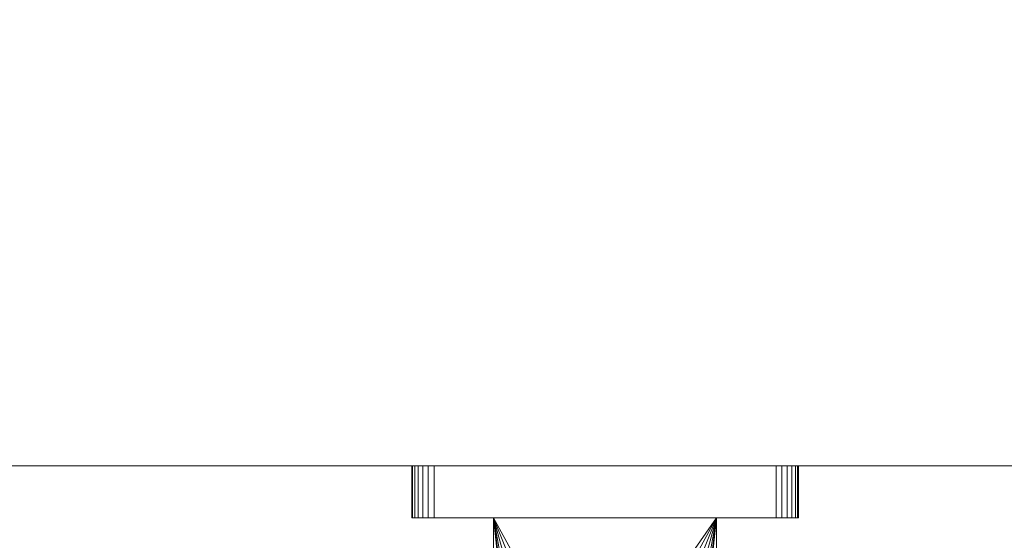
# Model space of a CAD drawing. Header units: millimetres. Extents: x -15489 to 15034, y -13406 to 13375.
# Tile 37 of 40: x -541 to -408, y -2400 to -2330. Entities that reach past the tile are written whole.
import ezdxf

# ---------------------------------------------------------------- set-up
doc = ezdxf.new("R2010")
doc.units = ezdxf.units.MM
doc.layers.add('A-WALL', color=113, linetype='Continuous', lineweight=9)
doc.layers.add('P-SANR-FIXT', color=6, linetype='Continuous', lineweight=9)

# ---------------------------------------------------------------- blocks, each defined once
blk = doc.blocks.new('FFAS9143-000AL0BF0_REVIT - AcaciE Shower holderard Graphite-397685-_3D_')
at = {"layer": 'P-SANR-FIXT'}
mesh = blk.add_polyface(dxfattribs=at)
corners = [(110, 180, 815), (110, 180, 785), (110, 107, 785), (110, 107, 815), (110, 177, 814), (110, 149, 814), (110, 149, 786), (110, 177, 786)]
mesh.append_faces([[corners[k] for k in face] for face in [(5, 3, 0, 4)]], dxfattribs={"vtx0": -1, "vtx2": -1})
mesh.append_faces([[corners[k] for k in face] for face in [(2, 3, 5, 6), (1, 2, 6, 7), (7, 4, 0, 1)]], dxfattribs={"vtx1": -1, "vtx3": -1})
mesh = blk.add_polyface(dxfattribs=at)
corners = [(110, 180, 815), (110, 107, 815), (140, 107, 815), (140, 180, 815)]
mesh.append_faces([[corners[k] for k in face] for face in [(0, 1, 2, 3)]])
mesh = blk.add_polyface(dxfattribs=at)
corners = [(110, 180, 785), (140, 180, 785), (140, 107, 785), (110, 107, 785), (125, 151.5, 785), (122.02, 151.11, 785), (119.25, 149.96, 785), (116.87, 148.13, 785), (115.04, 145.75, 785), (113.89, 142.98, 785), (113.5, 140, 785), (113.89, 137.02, 785), (115.04, 134.25, 785), (116.87, 131.87, 785), (119.25, 130.04, 785), (122.02, 128.89, 785), (125, 128.5, 785), (127.98, 128.89, 785), (130.75, 130.04, 785), (133.13, 131.87, 785), (134.96, 134.25, 785), (136.11, 137.02, 785), (136.5, 140, 785), (136.11, 142.98, 785), (134.96, 145.75, 785), (133.13, 148.13, 785), (130.75, 149.96, 785), (127.98, 151.11, 785)]
mesh.append_faces([[corners[k] for k in face] for face in [(21, 2, 20), (2, 22, 1), (23, 1, 22), (13, 3, 12), (8, 0, 7), (5, 0, 4)]], dxfattribs={"vtx0": -1, "vtx1": -1})
mesh.append_faces([[corners[k] for k in face] for face in [(2, 21, 22), (1, 23, 24), (1, 24, 25), (1, 27, 4, 0), (3, 13, 14), (3, 10, 11), (0, 8, 9), (10, 3, 0)]], dxfattribs={"vtx0": -1, "vtx2": -1})
mesh.append_faces([[corners[k] for k in face] for face in [(17, 18, 2), (19, 20, 2), (18, 19, 2), (25, 26, 1), (26, 27, 1), (15, 16, 3), (14, 15, 3), (11, 12, 3), (6, 7, 0), (5, 6, 0), (9, 10, 0)]], dxfattribs={"vtx1": -1, "vtx2": -1})
mesh.append_faces([[corners[k] for k in face] for face in [(16, 17, 2, 3)]], dxfattribs={"vtx1": -1, "vtx3": -1})
mesh = blk.add_polyface(dxfattribs=at)
corners = [(140, 180, 815), (140, 107, 815), (140, 107, 785), (140, 180, 785)]
mesh.append_faces([[corners[k] for k in face] for face in [(0, 1, 2, 3)]])
mesh = blk.add_polyface(dxfattribs=at)
corners = [(102, 107, 826), (148, 107, 826), (148.78, 107, 825.9), (149.5, 107, 825.6), (150.12, 107, 825.12), (150.6, 107, 824.5), (150.9, 107, 823.78), (151, 107, 823), (151, 107, 777), (150.9, 107, 776.22), (150.6, 107, 775.5), (150.12, 107, 774.88), (149.5, 107, 774.4), (148.78, 107, 774.1), (148, 107, 774), (102, 107, 774), (101.22, 107, 774.1), (100.5, 107, 774.4), (99.88, 107, 774.88), (99.4, 107, 775.5), (99.1, 107, 776.22), (99, 107, 777), (99, 107, 823), (99.1, 107, 823.78), (99.4, 107, 824.5), (99.88, 107, 825.12), (100.5, 107, 825.6), (101.22, 107, 825.9), (140, 107, 785), (140, 107, 815), (110, 107, 815), (110, 107, 785)]
mesh.append_faces([[corners[k] for k in face] for face in [(5, 2, 3, 4)]], dxfattribs={"vtx0": -1})
mesh.append_faces([[corners[k] for k in face] for face in [(8, 28, 7), (14, 9, 13)]], dxfattribs={"vtx0": -1, "vtx1": -1})
mesh.append_faces([[corners[k] for k in face] for face in [(29, 1, 7, 28)]], dxfattribs={"vtx0": -1, "vtx1": -1, "vtx2": -1})
mesh.append_faces([[corners[k] for k in face] for face in [(22, 0, 30, 31), (31, 15, 21, 22)]], dxfattribs={"vtx0": -1, "vtx1": -1, "vtx3": -1})
mesh.append_faces([[corners[k] for k in face] for face in [(2, 5, 6), (1, 29, 30, 0), (13, 9, 10, 12), (16, 20, 21, 15), (17, 19, 20, 16)]], dxfattribs={"vtx0": -1, "vtx2": -1})
mesh.append_faces([[corners[k] for k in face] for face in [(18, 19, 17)]], dxfattribs={"vtx1": -1})
mesh.append_faces([[corners[k] for k in face] for face in [(8, 9, 14, 28)]], dxfattribs={"vtx1": -1, "vtx2": -1, "vtx3": -1})
mesh.append_faces([[corners[k] for k in face] for face in [(1, 2, 6, 7), (26, 27, 23, 24), (27, 0, 22, 23), (31, 28, 14, 15)]], dxfattribs={"vtx1": -1, "vtx3": -1})
mesh.append_faces([[corners[k] for k in face] for face in [(24, 25, 26), (10, 11, 12)]], dxfattribs={"vtx2": -1})
mesh = blk.add_polyface(dxfattribs=at)
corners = [(99, 100, 823), (99.1, 100, 823.78), (99.4, 100, 824.5), (99.88, 100, 825.12), (100.5, 100, 825.6), (101.22, 100, 825.9), (102, 100, 826), (102, 107, 826), (101.22, 107, 825.9), (100.5, 107, 825.6), (99.88, 107, 825.12), (99.4, 107, 824.5), (99.1, 107, 823.78), (99, 107, 823)]
mesh.append_faces([[corners[k] for k in face] for face in [(7, 8, 5, 6), (0, 1, 12, 13)]], dxfattribs={"vtx1": -1})
mesh.append_faces([[corners[k] for k in face] for face in [(8, 9, 4, 5), (3, 4, 9, 10), (10, 11, 2, 3), (11, 12, 1, 2)]], dxfattribs={"vtx1": -1, "vtx3": -1})
mesh = blk.add_polyface(dxfattribs=at)
corners = [(99, 100, 823), (99, 107, 823), (99, 107, 777), (99, 100, 777)]
mesh.append_faces([[corners[k] for k in face] for face in [(0, 1, 2, 3)]])
mesh = blk.add_polyface(dxfattribs=at)
corners = [(102, 100, 774), (101.22, 100, 774.1), (100.5, 100, 774.4), (99.88, 100, 774.88), (99.4, 100, 775.5), (99.1, 100, 776.22), (99, 100, 777), (99, 107, 777), (99.1, 107, 776.22), (99.4, 107, 775.5), (99.88, 107, 774.88), (100.5, 107, 774.4), (101.22, 107, 774.1), (102, 107, 774)]
mesh.append_faces([[corners[k] for k in face] for face in [(7, 8, 5, 6), (0, 1, 12, 13)]], dxfattribs={"vtx1": -1})
mesh.append_faces([[corners[k] for k in face] for face in [(8, 9, 4, 5), (3, 4, 9, 10), (10, 11, 2, 3), (11, 12, 1, 2)]], dxfattribs={"vtx1": -1, "vtx3": -1})
mesh = blk.add_polyface(dxfattribs=at)
corners = [(102, 100, 774), (102, 107, 774), (148, 107, 774), (148, 100, 774)]
mesh.append_faces([[corners[k] for k in face] for face in [(0, 1, 2, 3)]])
mesh = blk.add_polyface(dxfattribs=at)
corners = [(148, 100, 826), (148, 107, 826), (102, 107, 826), (102, 100, 826)]
mesh.append_faces([[corners[k] for k in face] for face in [(0, 1, 2, 3)]])
mesh = blk.add_polyface(dxfattribs=at)
corners = [(151, 100, 777), (150.9, 100, 776.22), (150.6, 100, 775.5), (150.12, 100, 774.88), (149.5, 100, 774.4), (148.78, 100, 774.1), (148, 100, 774), (148, 107, 774), (148.78, 107, 774.1), (149.5, 107, 774.4), (150.12, 107, 774.88), (150.6, 107, 775.5), (150.9, 107, 776.22), (151, 107, 777)]
mesh.append_faces([[corners[k] for k in face] for face in [(7, 8, 5, 6), (0, 1, 12, 13)]], dxfattribs={"vtx1": -1})
mesh.append_faces([[corners[k] for k in face] for face in [(8, 9, 4, 5), (3, 4, 9, 10), (10, 11, 2, 3), (11, 12, 1, 2)]], dxfattribs={"vtx1": -1, "vtx3": -1})
mesh = blk.add_polyface(dxfattribs=at)
corners = [(148, 100, 826), (148.78, 100, 825.9), (149.5, 100, 825.6), (150.12, 100, 825.12), (150.6, 100, 824.5), (150.9, 100, 823.78), (151, 100, 823), (151, 107, 823), (150.9, 107, 823.78), (150.6, 107, 824.5), (150.12, 107, 825.12), (149.5, 107, 825.6), (148.78, 107, 825.9), (148, 107, 826)]
mesh.append_faces([[corners[k] for k in face] for face in [(7, 8, 5, 6), (0, 1, 12, 13)]], dxfattribs={"vtx1": -1})
mesh.append_faces([[corners[k] for k in face] for face in [(8, 9, 4, 5), (3, 4, 9, 10), (10, 11, 2, 3), (11, 12, 1, 2)]], dxfattribs={"vtx1": -1, "vtx3": -1})
mesh = blk.add_polyface(dxfattribs=at)
corners = [(151, 100, 777), (151, 107, 777), (151, 107, 823), (151, 100, 823)]
mesh.append_faces([[corners[k] for k in face] for face in [(0, 1, 2, 3)]])
mesh = blk.add_polyface(dxfattribs=at)
corners = [(102, 100, 826), (101.22, 100, 825.9), (100.5, 100, 825.6), (99.88, 100, 825.12), (99.4, 100, 824.5), (99.1, 100, 823.78), (99, 100, 823), (99, 100, 777), (99.1, 100, 776.22), (99.4, 100, 775.5), (99.88, 100, 774.88), (100.5, 100, 774.4), (101.22, 100, 774.1), (102, 100, 774), (148, 100, 774), (148.78, 100, 774.1), (149.5, 100, 774.4), (150.12, 100, 774.88), (150.6, 100, 775.5), (150.9, 100, 776.22), (151, 100, 777), (151, 100, 823), (150.9, 100, 823.78), (150.6, 100, 824.5), (150.12, 100, 825.12), (149.5, 100, 825.6), (148.78, 100, 825.9), (148, 100, 826)]
mesh.append_faces([[corners[k] for k in face] for face in [(10, 7, 8, 9)]], dxfattribs={"vtx0": -1})
mesh.append_faces([[corners[k] for k in face] for face in [(21, 13, 14, 20), (7, 10, 11)]], dxfattribs={"vtx0": -1, "vtx2": -1})
mesh.append_faces([[corners[k] for k in face] for face in [(21, 27, 0, 13), (0, 6, 7, 13)]], dxfattribs={"vtx0": -1, "vtx2": -1, "vtx3": -1})
mesh.append_faces([[corners[k] for k in face] for face in [(5, 6, 2, 3)]], dxfattribs={"vtx1": -1, "vtx3": -1})
mesh.append_faces([[corners[k] for k in face] for face in [(23, 24, 25), (14, 15, 16), (3, 4, 5)]], dxfattribs={"vtx2": -1})
mesh.append_faces([[corners[k] for k in face] for face in [(21, 22, 23, 27), (25, 26, 27, 23), (18, 19, 20, 14), (16, 17, 18, 14), (0, 1, 2, 6), (11, 12, 13, 7)]], dxfattribs={"vtx2": -1, "vtx3": -1})

msp = doc.modelspace()

# ---------------------------------------------------------------- block references
at = {"layer": 'P-SANR-FIXT', "rotation": 180}
msp.add_blockref('FFAS9143-000AL0BF0_REVIT - AcaciE Shower holderard Graphite-397685-_3D_', (-336.87, -2290.12, -300), dxfattribs=at)

# ---------------------------------------------------------------- meshes
at = {"layer": 'A-WALL'}
mesh = msp.add_polyface(dxfattribs=at)
corners = [(-4087.87, -2390.12), (-4087.87, -2190.12), (4312.13, -2190.12), (4312.13, -2390.12)]
mesh.append_faces([[corners[k] for k in face] for face in [(0, 1, 2, 3)]])
mesh = msp.add_polyface(dxfattribs=at)
corners = [(4312.13, -2390.12, 8000), (4312.13, -2190.12, 8000), (-4087.87, -2190.12, 8000), (-4087.87, -2390.12, 8000)]
mesh.append_faces([[corners[k] for k in face] for face in [(0, 1, 2, 3)]])
mesh = msp.add_polyface(dxfattribs=at)
corners = [(4312.13, -2390.12), (4312.13, -2390.12, 8000), (-4087.87, -2390.12, 8000), (-4087.87, -2390.12)]
mesh.append_faces([[corners[k] for k in face] for face in [(0, 1, 2, 3)]])

doc.saveas('drawing.dxf')
